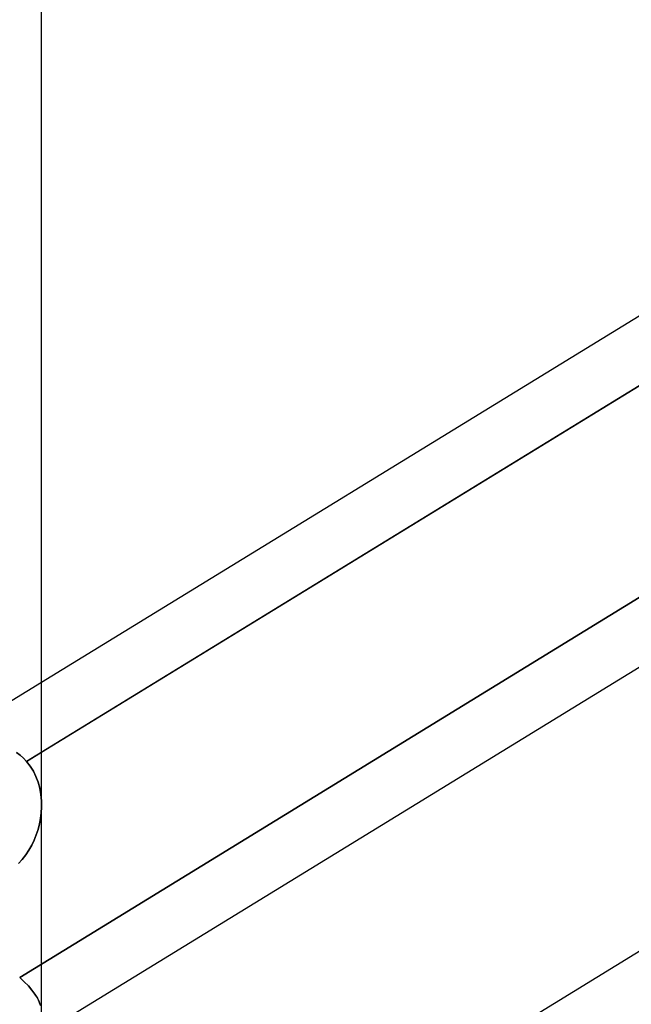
# Model space of a CAD drawing. Header units: millimetres. Extents: x -97 to 81, y -215 to 215.
# Tile 37 of 82: x -24.66 to -19.99, y -44.81 to -37.29. Entities that reach past the tile are written whole.
import ezdxf

# ---------------------------------------------------------------- set-up
doc = ezdxf.new("R2010")
doc.units = ezdxf.units.MM
doc.layers.add('MAIN-1', color=7, linetype='Continuous')
doc.layers.add('MAIN-2', color=7, linetype='Continuous')

msp = doc.modelspace()

# ---------------------------------------------------------------- linework, layer by layer
at = {"layer": 'MAIN-1'}
for p, q in [((-24.4938, -115.3393), (-24.4938, 0)), ((-17.3687, -37.9839), (-24.4938, -42.3494)), ((-24.4938, -42.882), (-17.2188, -38.4247)), ((-17.2188, -40.5748), (-24.4938, -45.0321)), ((-17.3687, -42.8365), (-24.4938, -47.2019))]:
    msp.add_line(p, q, dxfattribs=at)
at = {"layer": 'MAIN-2'}
for p, q in [((-16.9353, -38.251), (-24.6081, -42.9521)), ((-17.0099, -39.9142), (-24.6606, -44.6018)), ((-24.6606, -44.6018), (-17.0099, -39.9142)), ((-24.4938, -42.3494), (-26.0188, -43.2838)), ((-24.6843, -42.8846), (-24.6571, -42.9048)), ((-24.6568, -42.905), (-24.6839, -42.8849)), ((-24.6571, -42.9048), (-24.6317, -42.9273)), ((-24.6315, -42.9274), (-24.6568, -42.905)), ((-24.6081, -42.9521), (-24.4938, -42.882)), ((-24.6317, -42.9273), (-24.6081, -42.9521)), ((-24.6081, -42.9521), (-24.6315, -42.9274)), ((-24.6081, -42.9521), (-24.5801, -42.9878)), ((-24.5802, -42.9878), (-24.6081, -42.9521)), ((-24.5561, -43.0266), (-24.5802, -42.9878)), ((-24.5801, -42.9878), (-24.5561, -43.0266)), ((-24.5561, -43.0266), (-24.536, -43.0681)), ((-24.536, -43.068), (-24.5561, -43.0266)), ((-24.5198, -43.1119), (-24.536, -43.068)), ((-24.536, -43.0681), (-24.5198, -43.1119)), ((-24.5198, -43.1119), (-24.5075, -43.1579)), ((-24.5075, -43.1578), (-24.5198, -43.1119)), ((-24.4991, -43.2052), (-24.5075, -43.1578)), ((-24.5075, -43.1579), (-24.4991, -43.2053)), ((-24.4946, -43.2537), (-24.4991, -43.2052)), ((-24.4991, -43.2053), (-24.4946, -43.2537)), ((-24.4946, -43.2537), (-24.494, -43.3029)), ((-24.494, -43.3029), (-24.4946, -43.2537)), ((-24.4964, -43.3454), (-24.5016, -43.3879)), ((-24.5016, -43.388), (-24.4964, -43.3454)), ((-24.494, -43.3029), (-24.4964, -43.3454)), ((-24.4964, -43.3454), (-24.494, -43.3029)), ((-24.5096, -43.4302), (-24.5202, -43.4721)), ((-24.5202, -43.4721), (-24.5096, -43.4302)), ((-24.5016, -43.3879), (-24.5096, -43.4302)), ((-24.5096, -43.4302), (-24.5016, -43.388)), ((-24.5336, -43.5134), (-24.5497, -43.5538)), ((-24.5497, -43.5537), (-24.5336, -43.5134)), ((-24.5202, -43.4721), (-24.5336, -43.5134)), ((-24.5336, -43.5134), (-24.5202, -43.4721)), ((-24.5685, -43.593), (-24.59, -43.6307)), ((-24.5899, -43.6306), (-24.5685, -43.5929)), ((-24.5685, -43.5929), (-24.5497, -43.5537)), ((-24.5497, -43.5538), (-24.5685, -43.593)), ((-24.6141, -43.6666), (-24.6408, -43.7004)), ((-24.6408, -43.7004), (-24.6141, -43.6666)), ((-24.6141, -43.6666), (-24.5899, -43.6306)), ((-24.59, -43.6307), (-24.6141, -43.6666)), ((-24.6408, -43.7004), (-24.67, -43.7317)), ((-24.67, -43.7318), (-24.6408, -43.7004)), ((-24.6256, -44.6342), (-24.6606, -44.6018)), ((-24.6606, -44.6018), (-24.6256, -44.6343)), ((-24.5942, -44.6665), (-24.6256, -44.6342)), ((-24.6256, -44.6343), (-24.5942, -44.6666)), ((-24.5671, -44.698), (-24.5942, -44.6665)), ((-24.5942, -44.6666), (-24.5669, -44.6982)), ((-24.5441, -44.7287), (-24.5671, -44.698)), ((-24.5669, -44.6982), (-24.544, -44.7289)), ((-24.5254, -44.7586), (-24.5441, -44.7287)), ((-24.544, -44.7289), (-24.5253, -44.7589)), ((-24.511, -44.7878), (-24.5254, -44.7586)), ((-24.5253, -44.7589), (-24.5109, -44.7881)), ((-24.5009, -44.8161), (-24.511, -44.7878)), ((-24.5109, -44.7881), (-24.5009, -44.8163))]:
    msp.add_line(p, q, dxfattribs=at)

doc.saveas('drawing.dxf')
